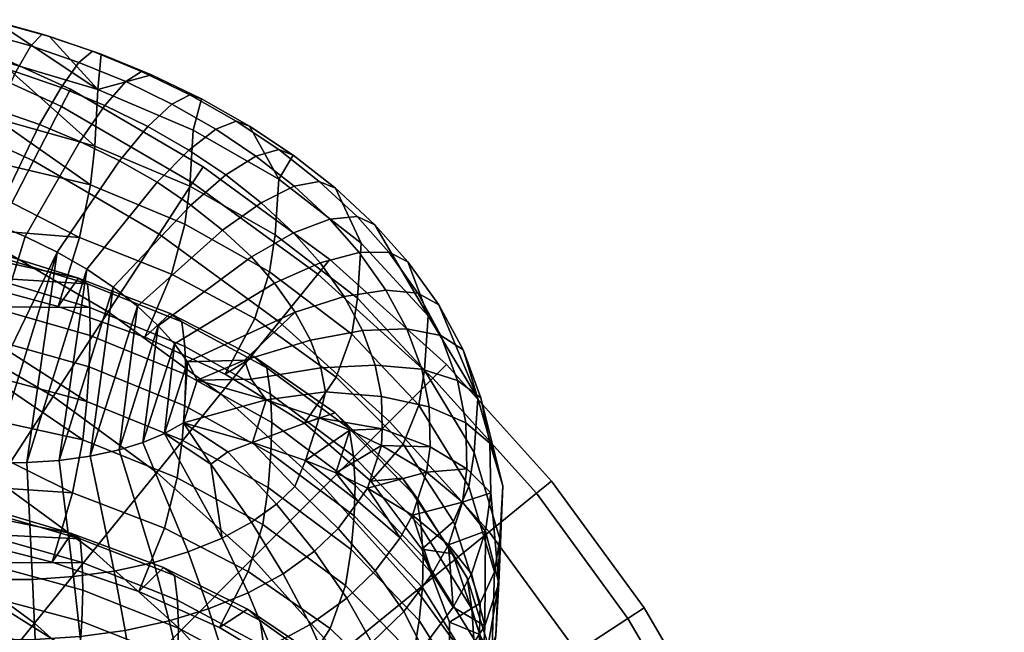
# Model space of a CAD drawing. Header units: millimetres. Extents: x -277 to 277, y -310 to 297.
# Tile 178 of 178: x 211 to 250, y 247 to 272. Entities that reach past the tile are written whole.
import ezdxf

# ---------------------------------------------------------------- set-up
doc = ezdxf.new("R2010")
doc.units = ezdxf.units.MM
doc.header["$MEASUREMENT"] = 0
for name, color, linetype in [('nozky', 250, 'Continuous'), ('operadlo', 250, 'Continuous'), ('podnoz', 7, 'Continuous')]:
    doc.layers.add(name, color=color, linetype=linetype)

msp = doc.modelspace()

# ---------------------------------------------------------------- meshes
at = {"layer": 'nozky'}
mesh = msp.add_polyface(dxfattribs=at)
corners = [(180, 251.098, 11.179), (180, 251, 9.528), (182.731, 251.269, 9.528), (182.712, 251.365, 11.179), (238.119, -202.799), (240.221, -202.174, 2.317), (242.534, -201.94, 2.317), (242.534, -201.94), (244.943, -202.176, 2.317), (238.119, -202.799, 2.317), (247.303, -202.911, 2.317), (247.303, -202.911), (242.741, -200.451, 5.786), (242.733, -201.078, 4.001), (240.221, -201.295, 4.001), (240.106, -200.678, 5.786), (237.799, -201.998, 4.001), (237.566, -201.415, 5.786), (242.747, -199.941, 9.528), (242.745, -200.069, 7.64), (240.036, -200.303, 7.64), (240.012, -200.177, 9.528), (237.424, -201.061, 7.64), (237.377, -200.942, 9.528), (242.742, -200.331, 12.808), (242.746, -200.039, 11.179), (240.031, -200.273, 11.179), (240.084, -200.56, 12.808), (237.413, -201.032, 11.179), (237.521, -201.303, 12.808), (242.728, -201.478, 15.905), (242.736, -200.813, 14.39), (240.172, -201.034, 14.39), (240.294, -201.688, 15.905), (237.7, -201.751, 14.39), (237.948, -202.369, 15.905), (242.706, -203.319, 18.648), (245.369, -200.742, 5.786), (245.475, -200.244, 9.528), (245.394, -200.625, 12.808), (245.156, -201.747, 15.905), (244.775, -203.548, 18.648), (248.091, -201.072, 9.528), (247.89, -201.541, 5.786), (247.938, -201.431, 12.808), (247.486, -202.485, 15.905), (250.496, -202.396, 9.528), (250.208, -202.816, 5.786), (250.275, -202.717, 12.808), (249.626, -203.663, 15.905), (235.561, -203.159, 4.001), (235.219, -202.633, 5.786), (235.01, -202.313, 7.64), (234.941, -202.206, 9.528), (234.994, -202.288, 11.179), (235.153, -202.532, 12.808), (235.416, -202.936, 14.39), (238.119, -202.799, 2.317), (240.221, -202.174, 2.317), (242.534, -201.94, 2.317), (244.943, -202.176, 2.317), (247.303, -202.911, 2.317)]
mesh.append_faces([[corners[k] for k in face] for face in [(0, 1, 2, 3), (4, 5, 6, 7), (8, 7, 6, 6), (4, 9, 5, 5), (7, 8, 10, 11), (12, 13, 14, 15), (15, 14, 16, 17), (18, 19, 20, 21), (21, 20, 22, 23), (20, 15, 17, 22), (19, 12, 15, 20), (24, 25, 26, 27), (27, 26, 28, 29), (26, 21, 23, 28), (25, 18, 21, 26), (30, 31, 32, 33), (33, 32, 34, 35), (32, 27, 29, 34), (31, 24, 27, 32), (33, 36, 30, 30), (19, 37, 12, 12), (38, 19, 18, 18), (37, 19, 38, 38), (25, 38, 18, 18), (39, 25, 24, 24), (38, 25, 39, 39), (31, 39, 24, 24), (40, 31, 30, 30), (39, 31, 40, 40), (41, 40, 30, 36), (42, 43, 37, 38), (44, 42, 38, 39), (45, 44, 39, 40), (46, 47, 43, 42), (48, 46, 42, 44), (49, 48, 44, 45), (17, 16, 50, 51), (23, 22, 52, 53), (22, 17, 51, 52), (29, 28, 54, 55), (28, 23, 53, 54), (34, 29, 55, 56), (57, 16, 14, 58), (58, 14, 13, 59), (60, 59, 13, 13), (60, 37, 43, 61), (13, 12, 37, 37), (13, 37, 60, 60)]])
at = {"layer": 'operadlo'}
mesh = msp.add_polyface(dxfattribs=at)
corners = [(213.559, 255.109, 867.041), (213.14, 252.993, 864.748), (209.434, 254.824, 864.941), (209.581, 255.982, 866.258), (209.171, 253.26, 863.919), (213.72, 256.649, 869.771), (209.723, 257.716, 869.188), (213.812, 258.044, 872.635), (209.801, 259.165, 872.113), (213.851, 259.298, 875.535), (209.84, 260.45, 875.061), (213.741, 261.37, 881.538), (213.834, 260.415, 878.476), (209.84, 261.606, 878.115), (212.565, 260.455, 887.35), (213.377, 261.589, 884.612), (209.417, 262.443, 884.973), (208.99, 261.417, 886.93), (209.775, 262.573, 881.38), (209.659, 262.753, 883.128), (213.721, 261.949, 914.861), (211.307, 254.202, 918.232), (212.602, 254.292, 918.184), (209.906, 254.194, 918.247), (212.521, 262.64, 914.561), (214.778, 261.238, 915.169), (208.478, 254.273, 918.225), (209.925, 263.817, 914.049), (211.245, 263.268, 914.288), (212.214, 271.275, 902.883), (214.29, 270.572, 903.206), (214.159, 269.15, 898.296), (213.947, 270.685, 905.684), (211.931, 271.372, 905.369), (213.402, 270.24, 908.034), (211.477, 270.899, 907.733), (212.681, 269.239, 910.107), (210.872, 269.86, 909.826), (211.824, 267.745, 911.792), (210.153, 268.323, 911.534), (213.442, 267.075, 912.091), (214.436, 268.514, 910.433), (210.149, 270.349, 897.744), (210.064, 271.868, 902.608), (209.843, 271.952, 905.101), (208.997, 270.387, 909.586), (209.482, 271.457, 907.477), (208.418, 268.812, 911.314), (208.553, 264.294, 913.841), (215.025, 266.3, 912.434), (213.424, 263.224, 888.385), (212.565, 260.455, 887.35), (208.99, 261.417, 886.93), (209.447, 263.546, 887.5), (213.863, 265.336, 890.681), (209.729, 265.108, 888.521), (209.887, 266.266, 889.839), (214.033, 266.878, 893.413), (210.037, 268.001, 892.771), (213.184, 249.632, 919.651), (214.812, 249.856, 919.538), (213.847, 254.465, 918.101), (213.096, 251.361, 860.974), (209.369, 252.475, 859.545), (209.143, 252.158, 861.391)]
mesh.append_faces([[corners[k] for k in face] for face in [(0, 1, 2, 3), (1, 4, 2, 2), (5, 0, 6, 6), (7, 5, 8, 8), (9, 7, 8, 10), (11, 12, 13, 13), (14, 15, 16, 17), (15, 11, 18, 19), (12, 9, 10, 10), (0, 3, 6, 6), (5, 6, 8, 8), (12, 10, 13, 13), (15, 19, 16, 16), (11, 13, 18, 18), (20, 21, 22, 22), (23, 21, 24, 24), (22, 25, 20, 20), (20, 24, 21, 21), (24, 26, 23, 23), (27, 26, 28, 28), (24, 28, 26, 26), (29, 30, 31, 31), (32, 30, 29, 33), (34, 32, 33, 35), (36, 34, 35, 37), (38, 36, 37, 39), (40, 41, 36, 38), (31, 42, 43, 43), (33, 29, 43, 44), (43, 29, 31, 31), (45, 37, 35, 46), (33, 44, 46, 35), (37, 45, 47, 39), (39, 47, 48, 48), (48, 27, 38, 39), (49, 40, 28, 24), (40, 38, 27, 28), (50, 51, 52, 53), (54, 50, 55, 56), (50, 53, 55, 55), (57, 54, 58, 58), (31, 57, 42, 42), (54, 56, 58, 58), (57, 58, 42, 42), (22, 59, 60, 61), (62, 63, 64, 64)]])
mesh = msp.add_polyface(dxfattribs=at)
corners = [(217.647, 258.854, 879.166), (221.085, 256.948, 880.002), (221.132, 255.809, 877.04), (217.681, 257.728, 876.214), (217.521, 259.848, 882.247), (220.935, 257.995, 883.109), (217.06, 260.172, 885.293), (220.408, 258.454, 886.122), (216.045, 259.229, 887.884), (219.257, 257.748, 888.526), (213.851, 259.298, 875.535), (217.644, 256.481, 873.306), (213.812, 258.044, 872.635), (213.834, 260.415, 878.476), (213.741, 261.37, 881.538), (213.377, 261.589, 884.612), (212.565, 260.455, 887.35), (212.602, 254.292, 918.184), (213.847, 254.465, 918.101), (214.778, 261.238, 915.169), (215.009, 254.717, 917.985), (215.741, 260.477, 915.498), (217.225, 258.966, 916.148), (216.834, 255.366, 917.697), (217.748, 258.235, 916.462), (215.967, 255.01, 917.854), (216.582, 259.689, 915.838), (214.29, 270.572, 903.206), (216.313, 269.747, 903.581), (214.159, 269.15, 898.296), (215.911, 269.881, 906.049), (213.947, 270.685, 905.684), (215.276, 269.47, 908.382), (213.402, 270.24, 908.034), (214.436, 268.514, 910.433), (212.681, 269.239, 910.107), (218.31, 268.782, 904.016), (217.979, 267.524, 899.031), (217.846, 268.942, 906.471), (217.118, 268.573, 908.784), (216.156, 267.672, 910.808), (215.025, 266.3, 912.434), (213.442, 267.075, 912.091), (220.234, 267.69, 904.504), (221.412, 265.554, 899.908), (219.709, 267.882, 906.944), (218.887, 267.563, 909.234), (217.804, 266.729, 911.226), (216.532, 265.434, 912.815), (219.295, 265.73, 911.666), (220.495, 266.489, 909.709), (217.885, 264.525, 913.214), (219.156, 263.522, 913.651), (220.707, 264.617, 912.153), (213.721, 261.949, 914.861), (212.521, 262.64, 914.561), (220.312, 262.442, 914.12), (221.243, 261.39, 914.574), (222.067, 260.234, 915.07), (220.034, 258.307, 916.382), (218.14, 257.5, 916.776), (217.104, 261.756, 888.974), (220.448, 259.97, 889.672), (219.257, 257.748, 888.526), (216.045, 259.229, 887.884), (217.639, 263.761, 891.34), (221.045, 261.845, 892.126), (217.839, 265.274, 894.122), (221.265, 263.326, 894.97), (213.424, 263.224, 888.385), (212.565, 260.455, 887.35), (213.863, 265.336, 890.681), (214.033, 266.878, 893.413)]
mesh.append_faces([[corners[k] for k in face] for face in [(0, 1, 2, 3), (4, 5, 1, 0), (6, 7, 5, 4), (8, 9, 7, 6), (10, 3, 11, 12), (13, 0, 3, 10), (14, 4, 0, 13), (15, 6, 4, 14), (16, 8, 6, 15), (17, 18, 19, 19), (18, 20, 21, 21), (22, 23, 24, 24), (25, 22, 26, 26), (26, 21, 20, 20), (21, 19, 18, 18), (27, 28, 29, 29), (30, 28, 27, 31), (32, 30, 31, 33), (34, 32, 33, 35), (36, 37, 29, 28), (38, 36, 28, 30), (39, 38, 30, 32), (40, 39, 32, 34), (41, 40, 34, 42), (43, 44, 37, 36), (45, 43, 36, 38), (46, 45, 38, 39), (47, 46, 39, 40), (48, 47, 40, 41), (49, 50, 46, 47), (51, 49, 47, 48), (52, 53, 49, 51), (51, 48, 54, 19), (48, 41, 55, 54), (19, 21, 52, 51), (56, 52, 21, 26), (57, 56, 26, 22), (58, 57, 22, 24), (59, 24, 60, 60), (61, 62, 63, 64), (65, 66, 62, 61), (67, 68, 66, 65), (69, 61, 64, 70), (71, 65, 61, 69), (72, 67, 65, 71), (29, 37, 67, 72)]])
mesh = msp.add_polyface(dxfattribs=at)
corners = [(220.234, 267.69, 904.504), (221.994, 266.521, 905.021), (221.412, 265.554, 899.908), (221.408, 266.75, 907.445), (219.709, 267.882, 906.944), (220.495, 266.489, 909.709), (218.887, 267.563, 909.234), (223.684, 265.199, 905.602), (224.718, 262.997, 901.03), (223.035, 265.473, 908.006), (222.028, 265.282, 910.238), (220.707, 264.617, 912.153), (219.295, 265.73, 911.666), (225.266, 263.732, 906.241), (227.401, 260.086, 902.287), (224.556, 264.062, 908.621), (223.452, 263.957, 910.815), (222.006, 263.405, 912.68), (220.312, 262.442, 914.12), (219.156, 263.522, 913.651), (226.591, 262.242, 906.885), (225.821, 262.635, 909.238), (224.63, 262.628, 911.39), (223.07, 262.203, 913.2), (221.243, 261.39, 914.574), (227.823, 260.52, 907.623), (229.389, 256.764, 903.702), (226.992, 260.995, 909.942), (225.709, 261.115, 912.04), (224.031, 260.854, 913.779), (222.067, 260.234, 915.07), (228.8, 258.727, 908.387), (227.914, 259.298, 910.666), (226.549, 259.566, 912.701), (224.767, 259.5, 914.358), (222.682, 259.106, 915.553), (228.582, 257.491, 911.431), (229.513, 256.801, 909.201), (227.149, 257.941, 913.391), (225.281, 258.111, 914.949), (223.094, 257.995, 916.027), (225.529, 256.857, 915.481), (227.446, 256.438, 914.026), (223.288, 257.031, 916.437), (220.034, 258.307, 916.382), (218.14, 257.5, 916.776), (220.309, 257.545, 916.709), (217.748, 258.235, 916.462), (220.911, 256.717, 917.027), (229.245, 254.611, 898.668), (227.252, 257.907, 897.282), (224.566, 260.793, 896.058), (227.022, 256.502, 894.291), (224.337, 259.35, 893.139), (220.448, 259.97, 889.672), (223.709, 257.631, 890.582), (222.439, 255.779, 889.372), (219.257, 257.748, 888.526), (221.045, 261.845, 892.126), (221.265, 263.326, 894.97), (217.979, 267.524, 899.031), (217.839, 265.274, 894.122)]
mesh.append_faces([[corners[k] for k in face] for face in [(0, 1, 2, 2), (3, 1, 0, 4), (5, 3, 4, 6), (7, 8, 2, 1), (9, 7, 1, 3), (10, 9, 3, 5), (11, 10, 5, 12), (13, 14, 8, 7), (15, 13, 7, 9), (16, 15, 9, 10), (17, 16, 10, 11), (18, 17, 11, 19), (13, 20, 14, 14), (21, 20, 13, 15), (22, 21, 15, 16), (23, 22, 16, 17), (24, 23, 17, 18), (25, 26, 14, 20), (27, 25, 20, 21), (28, 27, 21, 22), (29, 28, 22, 23), (30, 29, 23, 24), (25, 31, 26, 26), (32, 31, 25, 27), (33, 32, 27, 28), (34, 33, 28, 29), (35, 34, 29, 30), (36, 37, 31, 32), (38, 36, 32, 33), (39, 38, 33, 34), (40, 39, 34, 35), (41, 42, 38, 39), (43, 41, 39, 40), (44, 35, 30, 30), (44, 45, 46, 46), (44, 46, 40, 35), (47, 44, 30, 30), (43, 40, 46, 48), (14, 26, 49, 50), (51, 50, 52, 53), (8, 14, 50, 51), (54, 55, 56, 57), (58, 53, 55, 54), (59, 51, 53, 58), (2, 8, 51, 59), (60, 2, 59, 61)]])
mesh = msp.add_polyface(dxfattribs=at)
corners = [(220.98, 253.202, 871.213), (224.313, 250.719, 872.245), (224.09, 249.273, 869.33), (220.768, 251.72, 868.372), (221.098, 254.567, 874.124), (224.438, 252.064, 875.185), (221.132, 255.809, 877.04), (224.468, 253.301, 878.109), (221.085, 256.948, 880.002), (224.406, 254.458, 881.083), (220.935, 257.995, 883.109), (224.238, 255.571, 884.222), (220.408, 258.454, 886.122), (223.675, 256.195, 887.195), (219.257, 257.748, 888.526), (222.439, 255.779, 889.372), (217.344, 253.587, 867.642), (220.189, 249.838, 865.925), (216.828, 251.576, 865.28), (217.536, 255.1, 870.421), (217.644, 256.481, 873.306), (217.681, 257.728, 876.214), (213.14, 252.993, 864.748), (215.807, 249.034, 864.2), (212.321, 250.211, 863.718), (213.559, 255.109, 867.041), (213.72, 256.649, 869.771), (213.812, 258.044, 872.635), (220.911, 256.717, 917.027), (218.14, 257.5, 916.776), (217.593, 255.789, 917.512), (220.357, 255.005, 917.758), (223.036, 255.995, 916.954), (222.478, 254.283, 917.681), (224.26, 255.496, 916.722), (225.532, 254.89, 916.277), (223.699, 253.785, 917.448), (215.967, 255.01, 917.854), (216.834, 255.366, 917.697), (217.225, 258.966, 916.148), (217.748, 258.235, 916.462), (215.009, 254.717, 917.985), (216.582, 259.689, 915.838), (220.309, 257.545, 916.709), (223.288, 257.031, 916.437), (225.558, 255.552, 916.033), (225.529, 256.857, 915.481), (219.371, 254.637, 917.953), (221.315, 252.534, 918.351), (220.314, 251.813, 918.662), (221.587, 249.749, 918.499), (222.837, 250.647, 918.112), (222.051, 253.24, 918.048), (223.792, 251.565, 917.72), (216.396, 250.196, 919.378), (213.847, 254.465, 918.101), (214.812, 249.856, 919.538), (217.779, 250.619, 919.187), (224.599, 252.638, 917.264), (218.692, 254.135, 918.17), (219.14, 251.176, 918.94), (213.096, 251.361, 860.974), (216.787, 249.995, 861.599), (217.232, 249.68, 858.546), (213.444, 251.15, 857.895)]
mesh.append_faces([[corners[k] for k in face] for face in [(0, 1, 2, 3), (4, 5, 1, 0), (6, 7, 5, 4), (8, 9, 7, 6), (10, 11, 9, 8), (12, 13, 11, 10), (14, 15, 13, 12), (16, 3, 17, 18), (19, 0, 3, 16), (20, 4, 0, 19), (21, 6, 4, 20), (22, 18, 23, 24), (25, 16, 18, 22), (26, 19, 16, 25), (27, 20, 19, 26), (28, 29, 30, 30), (31, 28, 30, 30), (32, 31, 33, 33), (34, 32, 33, 33), (28, 31, 32, 32), (35, 34, 36, 36), (33, 36, 34, 34), (37, 38, 39, 39), (38, 30, 40, 40), (41, 37, 42, 42), (40, 30, 29, 29), (28, 43, 29, 29), (44, 32, 45, 46), (32, 44, 28, 28), (31, 30, 47, 47), (48, 49, 50, 51), (52, 48, 51, 53), (54, 41, 55, 56), (57, 37, 41, 54), (33, 58, 36, 36), (52, 53, 58, 33), (59, 60, 49, 49), (59, 47, 30, 30), (59, 49, 48, 47), (38, 60, 59, 59), (60, 38, 37, 57), (59, 30, 38, 38), (52, 31, 47, 48), (33, 31, 52, 52), (61, 62, 63, 64)]])
mesh = msp.add_polyface(dxfattribs=at)
corners = [(226.94, 252.79, 885.473), (228.963, 249.589, 886.881), (229.146, 248.343, 883.692), (227.119, 251.61, 882.306), (226.365, 253.58, 888.407), (228.393, 250.545, 889.772), (225.104, 253.46, 890.359), (227.144, 250.73, 891.512), (224.468, 253.301, 878.109), (227.193, 250.43, 879.321), (227.168, 249.198, 876.39), (224.438, 252.064, 875.185), (224.406, 254.458, 881.083), (224.238, 255.571, 884.222), (223.675, 256.195, 887.195), (222.439, 255.779, 889.372), (224.969, 253.178, 917), (225.532, 254.89, 916.277), (223.699, 253.785, 917.448), (227.335, 253.812, 915.132), (226.769, 252.1, 915.852), (228.778, 252.621, 913.432), (229.7, 251.454, 911.371), (228.212, 250.908, 914.15), (229.135, 249.74, 912.088), (229.513, 256.801, 909.201), (230.399, 253.272, 905.173), (229.389, 256.764, 903.702), (228.8, 258.727, 908.387), (229.873, 254.98, 909.968), (228.916, 255.795, 912.146), (228.582, 257.491, 911.431), (227.446, 256.438, 914.026), (227.149, 257.941, 913.391), (229.911, 252.992, 910.801), (230.229, 249.37, 906.804), (228.952, 253.958, 912.918), (227.478, 254.831, 914.703), (225.558, 255.552, 916.033), (225.529, 256.857, 915.481), (223.036, 255.995, 916.954), (224.26, 255.496, 916.722), (229.024, 253.247, 895.61), (230.062, 249.824, 897.006), (229.48, 248.566, 894.175), (228.413, 251.84, 892.86), (229.245, 254.611, 898.668), (230.267, 251.147, 900.114), (226.393, 254.94, 891.634), (227.144, 250.73, 891.512), (225.104, 253.46, 890.359), (227.022, 256.502, 894.291), (227.252, 257.907, 897.282), (223.709, 257.631, 890.582), (222.439, 255.779, 889.372), (224.337, 259.35, 893.139), (224.599, 252.638, 917.264), (223.792, 251.565, 917.72), (225.279, 249.862, 916.797), (226.271, 251.181, 916.24), (227.558, 249.74, 914.688)]
mesh.append_faces([[corners[k] for k in face] for face in [(0, 1, 2, 3), (4, 5, 1, 0), (6, 7, 5, 4), (8, 9, 10, 11), (12, 3, 9, 8), (13, 0, 3, 12), (14, 4, 0, 13), (15, 6, 4, 14), (16, 17, 18, 18), (19, 16, 20, 20), (21, 19, 20, 20), (16, 19, 17, 17), (22, 21, 23, 23), (20, 23, 21, 21), (24, 22, 23, 23), (25, 26, 27, 28), (25, 29, 26, 26), (30, 29, 25, 31), (32, 30, 31, 33), (34, 35, 26, 29), (36, 34, 29, 30), (37, 36, 30, 32), (38, 37, 32, 39), (22, 35, 34, 34), (19, 36, 37, 37), (36, 21, 34, 34), (22, 34, 21, 21), (36, 19, 21, 21), (40, 41, 38, 38), (41, 17, 38, 38), (17, 37, 38, 38), (37, 17, 19, 19), (42, 43, 44, 45), (46, 47, 43, 42), (27, 26, 47, 46), (48, 45, 49, 50), (51, 42, 45, 48), (52, 46, 42, 51), (53, 48, 50, 54), (55, 51, 48, 53), (56, 57, 58, 59), (20, 59, 60, 60), (60, 23, 20, 20), (18, 56, 16, 16), (16, 56, 59, 59), (59, 20, 16, 16)]])
mesh = msp.add_polyface(dxfattribs=at)
corners = [(213.14, 252.993, 864.748), (212.321, 250.211, 863.718), (208.745, 251.124, 863.35), (209.171, 253.26, 863.919), (209.713, 240.822, 916.136), (207.543, 240.938, 916.126), (205.108, 238.649, 911.637), (209.136, 238.278, 911.716), (209.711, 242.628, 917.885), (207.602, 242.744, 917.872), (209.727, 244.759, 919.123), (207.711, 244.872, 919.107), (209.758, 247.1, 919.75), (207.864, 247.206, 919.731), (209.804, 249.513, 919.74), (208.054, 249.612, 919.719), (211.897, 240.835, 916.091), (213.041, 238.345, 911.615), (211.831, 242.639, 917.846), (211.748, 244.767, 919.089), (211.649, 247.107, 919.721), (211.544, 249.52, 919.716), (213.994, 240.982, 915.994), (213.861, 242.778, 917.754), (213.677, 244.898, 919.006), (213.447, 247.228, 919.647), (213.184, 249.632, 919.651), (209.906, 254.194, 918.247), (208.478, 254.273, 918.225), (212.602, 254.292, 918.184), (211.307, 254.202, 918.232), (209.2, 236.25, 906.704), (213.087, 236.317, 906.586), (212.877, 242.783, 841.097), (212.096, 239.992, 840.07), (208.519, 240.862, 839.751), (208.916, 243.002, 840.321), (213.275, 244.902, 843.389), (209.161, 244.568, 841.344), (209.298, 245.726, 842.662), (213.428, 246.441, 846.119), (209.429, 247.456, 845.593), (213.515, 247.834, 848.985), (209.502, 248.903, 848.52), (213.55, 249.085, 851.887), (209.537, 250.185, 851.471), (213.444, 251.15, 857.895), (213.533, 250.199, 854.831), (209.537, 251.336, 854.528), (212.321, 250.211, 863.718), (213.096, 251.361, 860.974), (209.143, 252.158, 861.391), (208.745, 251.124, 863.35), (209.477, 252.3, 857.796), (209.369, 252.475, 859.545), (213.17, 236.272, 822.467), (213.026, 234.737, 819.736), (209.169, 237.246, 821.996), (213.249, 237.66, 825.332), (209.234, 238.685, 824.923), (213.279, 238.906, 828.234), (209.266, 239.96, 827.874), (213.173, 240.957, 834.242), (213.261, 240.013, 831.177), (209.263, 241.104, 830.93), (212.096, 239.992, 840.07), (212.838, 241.157, 837.322), (208.891, 241.906, 837.792), (208.519, 240.862, 839.751), (209.204, 242.059, 834.198), (209.103, 242.229, 835.946), (209.05, 235.522, 819.064)]
mesh.append_faces([[corners[k] for k in face] for face in [(0, 1, 2, 3), (4, 5, 6, 7), (8, 9, 5, 4), (10, 11, 9, 8), (12, 13, 11, 10), (14, 15, 13, 12), (16, 4, 7, 17), (18, 8, 4, 16), (19, 10, 8, 18), (20, 12, 10, 19), (21, 14, 12, 20), (16, 17, 22, 22), (23, 18, 16, 22), (24, 19, 18, 23), (25, 20, 19, 24), (26, 21, 20, 25), (14, 27, 28, 15), (26, 29, 30, 21), (21, 30, 27, 14), (7, 31, 32, 17), (33, 34, 35, 36), (37, 33, 38, 39), (33, 36, 38, 38), (40, 37, 41, 41), (42, 40, 43, 43), (44, 42, 43, 45), (46, 47, 48, 48), (49, 50, 51, 52), (50, 46, 53, 54), (47, 44, 45, 45), (37, 39, 41, 41), (40, 41, 43, 43), (47, 45, 48, 48), (46, 48, 53, 53), (55, 56, 57, 57), (58, 55, 59, 59), (60, 58, 59, 61), (62, 63, 64, 64), (65, 66, 67, 68), (66, 62, 69, 70), (63, 60, 61, 61), (56, 71, 57, 57), (55, 57, 59, 59), (63, 61, 64, 64), (66, 70, 67, 67), (62, 64, 69, 69)]])
mesh = msp.add_polyface(dxfattribs=at)
corners = [(228.253, 244.51, 894.118), (227.805, 243.07, 894.722), (228.896, 242.073, 893.398), (229.396, 243.676, 892.728), (230.022, 246.203, 888.338), (229.922, 242.396, 889.943), (230.107, 241.024, 886.756), (230.209, 244.895, 885.14), (229.469, 247.315, 891.183), (228.258, 247.801, 892.741), (229.215, 245.909, 877.764), (230.294, 242.434, 879.208), (230.172, 241.158, 876.191), (229.088, 244.607, 874.769), (229.232, 247.138, 880.701), (230.305, 243.662, 882.149), (229.146, 248.343, 883.692), (228.963, 249.589, 886.881), (228.393, 250.545, 889.772), (227.144, 250.73, 891.512), (226.197, 244.894, 867.785), (228.267, 241.824, 868.972), (227.013, 240.694, 867.642), (224.93, 243.395, 866.527), (226.816, 246.466, 870.434), (228.87, 243.24, 871.714), (227.04, 247.874, 873.422), (227.168, 249.198, 876.39), (227.193, 250.43, 879.321), (227.119, 251.61, 882.306), (224.313, 250.719, 872.245), (224.09, 249.273, 869.33), (224.438, 252.064, 875.185), (229.7, 251.454, 911.371), (229.67, 247.657, 907.52), (230.229, 249.37, 906.804), (229.572, 245.575, 902.438), (229.135, 249.74, 912.088), (228.896, 243.308, 896.349), (227.805, 243.07, 894.722), (229.398, 244.91, 895.678), (228.253, 244.51, 894.118), (229.933, 246.004, 898.584), (229.4, 244.328, 899.285), (230.117, 247.276, 901.728), (229.48, 248.566, 894.175), (228.258, 247.801, 892.741), (230.062, 249.824, 897.006), (230.267, 251.147, 900.114), (230.399, 253.272, 905.173), (228.413, 251.84, 892.86), (227.144, 250.73, 891.512), (225.792, 245.435, 913.976), (224.066, 244.188, 914.512), (224.606, 241.896, 909.957), (227.492, 244.313, 908.924), (227.175, 246.768, 913.41), (226.424, 248.231, 915.324), (225.135, 246.991, 915.851), (228.398, 248.401, 912.722), (227.558, 249.74, 914.688), (226.271, 251.181, 916.24), (225.279, 249.862, 916.797), (228.212, 250.908, 914.15), (227.427, 242.253, 903.839), (227.292, 241.059, 900.679), (223.998, 245.496, 860.412), (226.738, 242.754, 861.616), (226.916, 241.577, 858.445), (224.164, 244.388, 857.27)]
mesh.append_faces([[corners[k] for k in face] for face in [(0, 1, 2, 2), (3, 0, 2, 2), (4, 5, 6, 7), (8, 3, 5, 4), (9, 0, 3, 8), (10, 11, 12, 13), (14, 15, 11, 10), (16, 7, 15, 14), (17, 4, 7, 16), (18, 8, 4, 17), (19, 9, 8, 18), (20, 21, 22, 23), (24, 25, 21, 20), (26, 13, 25, 24), (27, 10, 13, 26), (28, 14, 10, 27), (29, 16, 14, 28), (30, 26, 24, 31), (32, 27, 26, 30), (33, 34, 35, 35), (36, 35, 34, 34), (37, 34, 33, 33), (38, 39, 40, 40), (40, 39, 41, 41), (42, 38, 40, 40), (43, 44, 36, 36), (35, 36, 44, 44), (38, 42, 43, 43), (44, 43, 42, 42), (45, 40, 41, 46), (47, 42, 40, 45), (48, 44, 42, 47), (49, 35, 44, 48), (50, 45, 46, 51), (52, 53, 54, 55), (52, 55, 56, 56), (57, 58, 52, 56), (59, 56, 55, 34), (60, 57, 56, 59), (61, 62, 57, 60), (37, 59, 34, 34), (60, 59, 63, 63), (37, 63, 59, 59), (64, 65, 43, 36), (55, 64, 36, 34), (66, 67, 68, 69)]])
mesh = msp.add_polyface(dxfattribs=at)
corners = [(223.477, 247.546, 866.78), (226.197, 244.894, 867.785), (224.93, 243.395, 866.527), (222.235, 245.675, 865.585), (224.09, 249.273, 869.33), (226.816, 246.466, 870.434), (220.189, 249.838, 865.925), (219.031, 247.598, 864.791), (220.768, 251.72, 868.372), (216.828, 251.576, 865.28), (215.807, 249.034, 864.2), (215.624, 245.168, 918.865), (213.677, 244.898, 919.006), (213.861, 242.778, 917.754), (215.92, 243.065, 917.602), (215.249, 247.477, 919.52), (213.447, 247.228, 919.647), (214.812, 249.856, 919.538), (213.184, 249.632, 919.651), (217.557, 245.582, 918.666), (217.976, 243.508, 917.387), (217.02, 247.856, 919.339), (216.396, 250.196, 919.378), (219.296, 246.114, 918.422), (219.838, 244.079, 917.123), (218.597, 248.337, 919.12), (217.779, 250.619, 919.187), (221.756, 244.869, 916.77), (220.202, 242.346, 915.327), (222.213, 243.177, 914.954), (221.069, 246.841, 918.097), (220.18, 248.987, 918.831), (219.14, 251.176, 918.94), (223.513, 245.823, 916.353), (224.066, 244.188, 914.512), (222.674, 247.711, 917.717), (221.587, 249.749, 918.499), (220.314, 251.813, 918.662), (225.135, 246.991, 915.851), (225.792, 245.435, 913.976), (224.135, 248.762, 917.266), (222.837, 250.647, 918.112), (225.279, 249.862, 916.797), (226.424, 248.231, 915.324), (223.792, 251.565, 917.72), (223.444, 246.111, 863.393), (226.172, 243.534, 864.557), (226.738, 242.754, 861.616), (223.998, 245.496, 860.412), (222.235, 245.675, 865.585), (224.93, 243.395, 866.527), (220.859, 245.694, 853.279), (224.226, 243.232, 854.294), (224.198, 241.996, 851.369), (220.828, 244.454, 850.362), (220.812, 246.831, 856.244), (224.164, 244.388, 857.27), (220.664, 247.874, 859.354), (220.151, 248.323, 862.374), (219.031, 247.598, 864.791), (217.355, 246.321, 849.599), (220.716, 243.089, 847.452), (217.254, 244.942, 846.713), (217.39, 247.567, 852.509), (217.356, 248.689, 855.462), (217.232, 249.68, 858.546), (216.787, 249.995, 861.599), (215.807, 249.034, 864.2), (213.428, 246.441, 846.119), (217.069, 243.429, 843.934), (213.275, 244.902, 843.389), (213.515, 247.834, 848.985), (213.55, 249.085, 851.887), (213.533, 250.199, 854.831), (213.444, 251.15, 857.895), (212.321, 250.211, 863.718), (213.096, 251.361, 860.974)]
mesh.append_faces([[corners[k] for k in face] for face in [(0, 1, 2, 3), (4, 5, 1, 0), (6, 0, 3, 7), (8, 4, 0, 6), (9, 6, 7, 10), (11, 12, 13, 14), (15, 16, 12, 11), (17, 18, 16, 15), (19, 11, 14, 20), (21, 15, 11, 19), (22, 17, 15, 21), (23, 19, 20, 24), (25, 21, 19, 23), (26, 22, 21, 25), (27, 24, 28, 29), (30, 23, 24, 27), (31, 25, 23, 30), (32, 26, 25, 31), (33, 27, 29, 34), (35, 30, 27, 33), (36, 31, 30, 35), (37, 32, 31, 36), (38, 33, 34, 39), (40, 35, 33, 38), (41, 36, 35, 40), (42, 40, 38, 43), (44, 41, 40, 42), (45, 46, 47, 48), (49, 50, 46, 45), (51, 52, 53, 54), (55, 56, 52, 51), (57, 48, 56, 55), (58, 45, 48, 57), (59, 49, 45, 58), (60, 54, 61, 62), (63, 51, 54, 60), (64, 55, 51, 63), (65, 57, 55, 64), (66, 58, 57, 65), (67, 59, 58, 66), (68, 62, 69, 70), (71, 60, 62, 68), (72, 63, 60, 71), (73, 64, 63, 72), (74, 65, 64, 73), (75, 67, 66, 76)]])
at = {"layer": 'podnoz'}
mesh = msp.add_polyface(dxfattribs=at)
corners = [(209.862, 262.991, 4.772), (208, 259.396, 4), (203.405, 261.49, 4), (204.895, 265.254, 4.772), (211.578, 266.302, 7.222), (206.268, 268.721, 7.222), (212.704, 268.477, 10.951), (207.169, 270.999, 10.951), (213.06, 269.163, 15), (207.454, 271.717, 15), (212.704, 268.477, 19.049), (207.169, 270.999, 19.049), (211.578, 266.302, 22.778), (206.268, 268.721, 22.778), (209.862, 262.991, 25.228), (204.895, 265.254, 25.228), (208, 259.396, 26), (203.405, 261.49, 26), (206.137, 255.801, 25.228), (201.914, 257.725, 25.228), (208.104, 250.34, 7.222), (206.764, 248.289, 10.951), (203.295, 250.314, 10.951), (204.422, 252.49, 7.222), (210.145, 253.461, 4.772), (206.137, 255.801, 4.772), (212.361, 256.85, 4), (214.576, 260.239, 4.772), (216.617, 263.36, 7.222), (217.957, 265.41, 10.951), (218.38, 266.057, 15), (217.957, 265.41, 19.049), (216.617, 263.36, 22.778), (214.576, 260.239, 25.228), (212.361, 256.85, 26), (210.145, 253.461, 25.228), (208.104, 250.34, 22.778), (204.422, 252.49, 22.778), (206.764, 248.289, 19.049), (203.295, 250.314, 19.049), (210.077, 245.87, 10.951), (209.59, 245.271, 15), (206.341, 247.643, 15), (211.621, 247.771, 7.222), (213.972, 250.666, 4.772), (216.525, 253.809, 4), (219.078, 256.952, 4.772), (216.525, 253.809, 26), (219.078, 256.952, 25.228), (213.972, 250.666, 25.228), (211.621, 247.771, 22.778), (210.077, 245.87, 19.049), (213.123, 243.123, 10.951), (212.577, 242.577, 15), (214.855, 244.855, 7.222), (217.492, 247.492, 4.772), (220.355, 250.355, 4), (217.492, 247.492, 25.228), (220.355, 250.355, 26), (214.855, 244.855, 22.778), (213.123, 243.123, 19.049), (215.87, 240.077, 10.951), (215.271, 239.59, 15), (217.771, 241.621, 7.222), (215.87, 240.077, 19.049), (217.771, 241.621, 22.778)]
mesh.append_faces([[corners[k] for k in face] for face in [(0, 1, 2, 3), (4, 0, 3, 5), (6, 4, 5, 7), (8, 6, 7, 9), (10, 8, 9, 11), (12, 10, 11, 13), (14, 12, 13, 15), (16, 14, 15, 17), (18, 16, 17, 19), (20, 21, 22, 23), (24, 20, 23, 25), (26, 24, 25, 1), (27, 26, 1, 0), (28, 27, 0, 4), (29, 28, 4, 6), (30, 29, 6, 8), (31, 30, 8, 10), (32, 31, 10, 12), (33, 32, 12, 14), (34, 33, 14, 16), (35, 34, 16, 18), (36, 35, 18, 37), (38, 36, 37, 39), (40, 41, 42, 21), (43, 40, 21, 20), (44, 43, 20, 24), (45, 44, 24, 26), (46, 45, 26, 27), (47, 48, 33, 34), (49, 47, 34, 35), (50, 49, 35, 36), (51, 50, 36, 38), (41, 51, 38, 42), (52, 53, 41, 40), (54, 52, 40, 43), (55, 54, 43, 44), (56, 55, 44, 45), (57, 58, 47, 49), (59, 57, 49, 50), (60, 59, 50, 51), (53, 60, 51, 41), (61, 62, 53, 52), (63, 61, 52, 54), (64, 65, 59, 60), (62, 64, 60, 53)]])
mesh = msp.add_polyface(dxfattribs=at)
corners = [(221.43, 259.846, 7.222), (219.078, 256.952, 4.772), (214.576, 260.239, 4.772), (216.617, 263.36, 7.222), (222.974, 261.747, 10.951), (217.957, 265.41, 10.951), (223.461, 262.347, 15), (218.38, 266.057, 15), (222.974, 261.747, 19.049), (217.957, 265.41, 19.049), (221.43, 259.846, 22.778), (216.617, 263.36, 22.778), (219.078, 256.952, 25.228), (214.576, 260.239, 25.228), (223.219, 253.219, 4.772), (220.355, 250.355, 4), (216.525, 253.809, 4), (225.855, 255.855, 7.222), (227.587, 257.587, 10.951), (228.134, 258.134, 15), (227.587, 257.587, 19.049), (225.855, 255.855, 22.778), (223.219, 253.219, 25.228), (220.355, 250.355, 26), (216.525, 253.809, 26), (220.666, 243.972, 4.772), (217.771, 241.621, 7.222), (214.855, 244.855, 7.222), (217.492, 247.492, 4.772), (223.809, 246.525, 4), (226.951, 249.078, 4.772), (229.846, 251.43, 7.222), (231.747, 252.974, 10.951), (232.346, 253.461, 15), (231.747, 252.974, 19.049), (229.846, 251.43, 22.778), (226.951, 249.078, 25.228), (223.809, 246.525, 26), (220.666, 243.972, 25.228), (217.492, 247.492, 25.228), (217.771, 241.621, 22.778), (214.855, 244.855, 22.778), (226.85, 242.361, 4), (223.461, 240.145, 4.772), (230.239, 244.576, 4.772), (233.36, 246.617, 7.222), (235.41, 247.957, 10.951), (236.057, 248.38, 15), (235.41, 247.957, 19.049), (233.36, 246.617, 22.778), (230.239, 244.576, 25.228), (226.85, 242.361, 26), (223.461, 240.145, 25.228), (220.339, 238.104, 22.778), (232.992, 239.863, 4.772), (229.396, 238, 4), (236.303, 241.578, 7.222), (238.478, 242.705, 10.951), (239.164, 243.06, 15), (238.478, 242.705, 19.049), (236.303, 241.578, 22.778), (232.992, 239.863, 25.228), (229.396, 238, 26)]
mesh.append_faces([[corners[k] for k in face] for face in [(0, 1, 2, 3), (4, 0, 3, 5), (6, 4, 5, 7), (8, 6, 7, 9), (10, 8, 9, 11), (12, 10, 11, 13), (14, 15, 16, 1), (17, 14, 1, 0), (18, 17, 0, 4), (19, 18, 4, 6), (20, 19, 6, 8), (21, 20, 8, 10), (22, 21, 10, 12), (23, 22, 12, 24), (25, 26, 27, 28), (29, 25, 28, 15), (30, 29, 15, 14), (31, 30, 14, 17), (32, 31, 17, 18), (33, 32, 18, 19), (34, 33, 19, 20), (35, 34, 20, 21), (36, 35, 21, 22), (37, 36, 22, 23), (38, 37, 23, 39), (40, 38, 39, 41), (42, 43, 25, 29), (44, 42, 29, 30), (45, 44, 30, 31), (46, 45, 31, 32), (47, 46, 32, 33), (48, 47, 33, 34), (49, 48, 34, 35), (50, 49, 35, 36), (51, 50, 36, 37), (52, 51, 37, 38), (53, 52, 38, 40), (54, 55, 42, 44), (56, 54, 44, 45), (57, 56, 45, 46), (58, 57, 46, 47), (59, 58, 47, 48), (60, 59, 48, 49), (61, 60, 49, 50), (62, 61, 50, 51)]])

doc.saveas('drawing.dxf')
